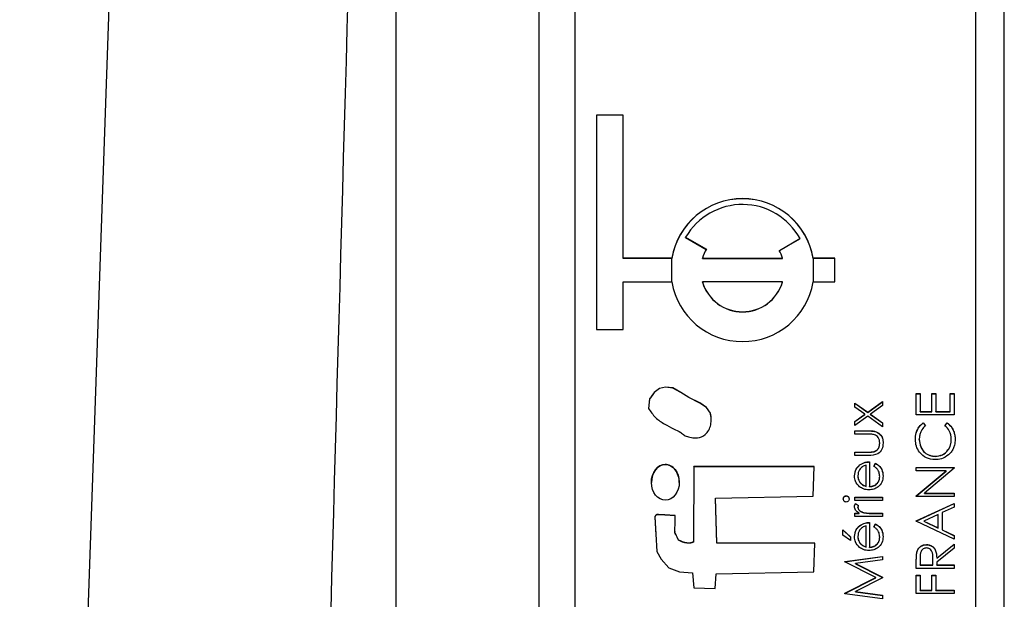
# Model space of a CAD drawing. Header units: millimetres. Extents: x 358 to 1311, y -31 to 892.
# Tile 17 of 30: x 931 to 945, y 439 to 447. Entities that reach past the tile are written whole.
import ezdxf

# ---------------------------------------------------------------- set-up
doc = ezdxf.new("R2010")
doc.units = ezdxf.units.MM

msp = doc.modelspace()

# ---------------------------------------------------------------- linework, layer by layer
at = {"color": 7, "linetype": 'Continuous', "lineweight": 25}
for p, q in [((931.194, 411.33), (933.713, 483.49)), ((936.451, 470.363), (936.451, 426.649)), ((938.451, 427.363), (938.451, 468.363)), ((944.551, 467.855), (944.551, 427.872)), ((944.951, 427.872), (944.951, 467.855)), ((938.951, 465.856), (938.951, 429.871)), ((939.626, 445.664), (939.251, 445.664)), ((939.251, 445.664), (939.251, 442.666)), ((939.626, 445.661), (939.251, 445.661)), ((939.626, 443.665), (939.626, 445.664)), ((940.499, 443.957), (940.788, 443.79)), ((940.499, 443.954), (940.499, 443.957)), ((940.499, 443.954), (940.787, 443.788)), ((941.808, 443.773), (942.096, 443.94)), ((941.809, 443.771), (942.096, 443.937)), ((942.096, 443.937), (942.096, 443.94)), ((940.307, 443.665), (939.626, 443.665)), ((939.626, 443.662), (939.626, 443.665)), ((940.307, 443.662), (939.626, 443.662)), ((940.307, 443.662), (940.307, 443.665)), ((940.734, 443.662), (940.734, 443.665)), ((940.734, 443.665), (941.852, 443.665)), ((940.734, 443.662), (941.852, 443.662)), ((941.852, 443.662), (941.852, 443.665)), ((942.585, 443.665), (942.279, 443.665)), ((942.279, 443.662), (942.279, 443.665)), ((942.585, 443.662), (942.279, 443.662)), ((942.585, 443.332), (942.585, 443.665)), ((939.626, 442.666), (939.626, 443.332)), ((939.626, 443.332), (940.307, 443.332)), ((941.852, 443.332), (940.734, 443.332)), ((940.734, 443.329), (940.734, 443.332)), ((941.852, 443.329), (941.852, 443.332)), ((942.279, 443.332), (942.585, 443.332)), ((939.251, 442.666), (939.626, 442.666)), ((943.722, 441.772), (943.776, 441.772)), ((943.722, 441.474), (943.722, 441.772)), ((943.722, 441.769), (943.776, 441.769)), ((943.776, 441.772), (943.776, 441.521)), ((943.939, 441.772), (943.993, 441.772)), ((943.939, 441.521), (943.939, 441.772)), ((943.939, 441.769), (943.993, 441.769)), ((943.993, 441.772), (943.993, 441.521)), ((944.197, 441.772), (944.251, 441.772)), ((944.197, 441.521), (944.197, 441.772)), ((944.197, 441.769), (944.251, 441.769)), ((944.251, 441.772), (944.251, 441.474)), ((942.865, 441.64), (943.044, 441.513)), ((942.865, 441.584), (942.865, 441.64)), ((942.865, 441.637), (943.044, 441.51)), ((943.044, 441.513), (943.251, 441.661)), ((943.044, 441.51), (943.251, 441.658)), ((943.251, 441.661), (943.251, 441.604)), ((940.844, 441.497), (940.844, 441.5)), ((943.004, 441.484), (942.865, 441.584)), ((943.044, 441.51), (943.044, 441.513)), ((943.251, 441.604), (943.083, 441.484)), ((943.776, 441.521), (943.939, 441.521)), ((943.776, 441.518), (943.776, 441.521)), ((943.776, 441.518), (943.939, 441.518)), ((943.939, 441.518), (943.939, 441.521)), ((943.993, 441.521), (944.197, 441.521)), ((943.993, 441.518), (943.993, 441.521)), ((943.993, 441.518), (944.197, 441.518)), ((944.197, 441.518), (944.197, 441.521)), ((942.865, 441.385), (943.004, 441.484)), ((942.865, 441.382), (943.004, 441.481)), ((943.044, 441.456), (942.865, 441.328)), ((942.865, 441.328), (942.865, 441.385)), ((943.004, 441.481), (943.004, 441.484)), ((943.251, 441.308), (943.044, 441.456)), ((943.083, 441.484), (943.251, 441.365)), ((943.083, 441.481), (943.083, 441.484)), ((943.083, 441.481), (943.251, 441.362)), ((943.251, 441.365), (943.251, 441.308)), ((944.251, 441.474), (943.722, 441.474)), ((943.819, 441.365), (943.851, 441.324)), ((943.819, 441.362), (943.819, 441.365)), ((943.819, 441.362), (943.851, 441.321)), ((944.122, 441.324), (944.154, 441.365)), ((944.122, 441.321), (944.154, 441.362)), ((944.154, 441.362), (944.154, 441.365)), ((942.865, 441.254), (943.053, 441.254)), ((942.865, 441.206), (942.865, 441.254)), ((942.865, 441.251), (943.053, 441.251)), ((943.053, 441.251), (943.053, 441.254)), ((943.044, 441.206), (942.865, 441.206)), ((943.211, 441.079), (943.211, 441.082)), ((943.763, 441.128), (943.763, 441.131)), ((944.211, 441.132), (944.211, 441.135)), ((942.865, 440.955), (943.044, 440.955)), ((942.865, 440.908), (942.865, 440.955)), ((942.865, 440.952), (943.044, 440.952)), ((943.044, 440.952), (943.044, 440.955)), ((943.134, 440.96), (943.134, 440.963)), ((943.049, 440.908), (942.865, 440.908)), ((943.068, 440.82), (943.068, 440.474)), ((943.129, 440.757), (943.151, 440.799)), ((943.151, 440.797), (943.151, 440.799)), ((943.987, 440.894), (943.987, 440.897)), ((940.612, 440.754), (940.607, 439.698)), ((940.612, 440.751), (940.607, 439.696)), ((942.293, 440.754), (940.612, 440.754)), ((940.612, 440.751), (940.612, 440.754)), ((942.293, 440.751), (940.612, 440.751)), ((942.282, 440.338), (942.293, 440.754)), ((942.934, 440.775), (942.934, 440.778)), ((943.021, 440.479), (943.021, 440.772)), ((943.129, 440.754), (943.151, 440.797)), ((943.722, 440.741), (944.251, 440.741)), ((943.722, 440.694), (943.722, 440.741)), ((943.722, 440.738), (944.251, 440.738)), ((944.139, 440.694), (943.722, 440.694)), ((943.722, 440.344), (944.139, 440.694)), ((943.722, 440.341), (944.139, 440.691)), ((944.251, 440.73), (943.836, 440.382)), ((944.139, 440.691), (944.139, 440.694)), ((944.251, 440.741), (944.251, 440.73)), ((942.905, 440.622), (942.905, 440.625)), ((942.942, 440.522), (942.942, 440.525)), ((943.211, 440.612), (943.211, 440.615)), ((943.021, 440.476), (943.021, 440.479)), ((943.068, 440.471), (943.068, 440.474)), ((940.914, 440.311), (942.282, 440.338)), ((940.934, 439.687), (940.914, 440.311)), ((940.914, 440.308), (940.914, 440.311)), ((940.934, 439.684), (940.914, 440.308)), ((942.743, 440.342), (942.743, 440.345)), ((942.865, 440.325), (943.251, 440.325)), ((942.865, 440.277), (942.865, 440.325)), ((942.865, 440.322), (943.251, 440.322)), ((943.251, 440.277), (942.865, 440.277)), ((943.251, 440.325), (943.251, 440.277)), ((943.722, 440.334), (943.722, 440.344)), ((944.251, 440.334), (943.722, 440.334)), ((943.836, 440.382), (944.251, 440.382)), ((943.836, 440.379), (943.836, 440.382)), ((943.836, 440.379), (944.251, 440.379)), ((944.251, 440.382), (944.251, 440.334)), ((942.871, 440.237), (942.912, 440.211)), ((942.871, 440.234), (942.871, 440.237)), ((942.871, 440.234), (942.912, 440.208)), ((942.905, 440.183), (942.905, 440.186)), ((942.989, 440.107), (942.989, 440.109)), ((943.722, 439.995), (944.251, 440.239)), ((943.722, 439.992), (944.251, 440.237)), ((944.251, 440.188), (944.082, 440.11)), ((944.082, 440.11), (944.082, 439.87)), ((944.251, 440.239), (944.251, 440.188)), ((940.35, 440.015), (940.351, 440.065)), ((940.351, 440.065), (940.351, 440.068)), ((942.865, 440.101), (942.922, 440.101)), ((942.865, 440.054), (942.865, 440.101)), ((942.865, 440.098), (942.922, 440.098)), ((943.251, 440.054), (942.865, 440.054)), ((942.922, 440.098), (942.922, 440.101)), ((943.068, 439.972), (943.068, 439.626)), ((943.121, 440.101), (943.251, 440.101)), ((943.121, 440.098), (943.121, 440.101)), ((943.121, 440.098), (943.251, 440.098)), ((943.251, 440.101), (943.251, 440.054)), ((943.722, 439.989), (943.722, 439.995)), ((944.251, 439.738), (943.722, 439.989)), ((944.027, 440.085), (943.825, 439.991)), ((943.825, 439.988), (943.825, 439.991)), ((943.825, 439.991), (944.027, 439.896)), ((943.825, 439.988), (944.027, 439.893)), ((944.027, 439.896), (944.027, 440.085)), ((940.347, 439.846), (940.347, 439.843)), ((942.695, 439.87), (942.804, 439.769)), ((942.695, 439.796), (942.695, 439.87)), ((942.695, 439.867), (942.804, 439.766)), ((942.934, 439.927), (942.934, 439.93)), ((943.021, 439.631), (943.021, 439.925)), ((943.129, 439.91), (943.151, 439.952)), ((943.129, 439.907), (943.151, 439.949)), ((943.151, 439.949), (943.151, 439.952)), ((944.027, 439.893), (944.027, 439.896)), ((944.082, 439.87), (944.251, 439.789)), ((944.082, 439.867), (944.082, 439.87)), ((944.082, 439.867), (944.251, 439.787)), ((940.398, 439.723), (940.398, 439.726)), ((940.607, 439.696), (940.607, 439.698)), ((942.804, 439.721), (942.695, 439.796)), ((942.804, 439.769), (942.804, 439.721)), ((942.905, 439.774), (942.905, 439.777)), ((943.211, 439.764), (943.211, 439.767)), ((944.251, 439.789), (944.251, 439.738)), ((942.302, 439.684), (940.934, 439.687)), ((940.934, 439.684), (940.934, 439.687)), ((942.302, 439.681), (940.934, 439.684)), ((942.291, 439.282), (942.302, 439.684)), ((942.942, 439.674), (942.942, 439.677)), ((943.021, 439.628), (943.021, 439.631)), ((943.068, 439.623), (943.068, 439.626)), ((943.864, 439.66), (943.864, 439.663)), ((944.007, 439.475), (944.251, 439.67)), ((944.007, 439.473), (944.251, 439.667)), ((944.251, 439.611), (944.007, 439.417)), ((944.251, 439.67), (944.251, 439.611)), ((942.722, 439.427), (943.251, 439.497)), ((942.722, 439.424), (943.251, 439.495)), ((942.722, 439.42), (942.722, 439.427)), ((943.251, 439.45), (942.871, 439.399)), ((943.251, 439.497), (943.251, 439.45)), ((943.722, 439.331), (943.722, 439.437)), ((943.729, 439.554), (943.729, 439.556)), ((943.776, 439.477), (943.776, 439.378)), ((943.953, 439.378), (943.954, 439.475)), ((943.953, 439.375), (943.954, 439.472)), ((943.954, 439.475), (943.954, 439.477)), ((943.954, 439.472), (943.954, 439.475)), ((944.007, 439.473), (944.007, 439.475)), ((943.156, 439.202), (942.722, 439.42)), ((942.871, 439.399), (943.251, 439.208)), ((942.871, 439.396), (942.871, 439.399)), ((942.871, 439.396), (943.251, 439.205)), ((944.251, 439.331), (943.722, 439.331)), ((943.776, 439.378), (943.953, 439.378)), ((943.776, 439.375), (943.776, 439.378)), ((943.776, 439.375), (943.953, 439.375)), ((943.953, 439.375), (943.953, 439.378)), ((944.007, 439.417), (944.007, 439.378)), ((944.007, 439.378), (944.251, 439.378)), ((944.007, 439.375), (944.007, 439.378)), ((944.007, 439.375), (944.251, 439.375)), ((944.251, 439.378), (944.251, 439.331)), ((940.596, 439.267), (940.612, 439.059)), ((940.91, 439.047), (940.923, 439.255)), ((940.923, 439.255), (942.291, 439.282)), ((942.722, 438.984), (943.156, 439.202)), ((942.722, 438.981), (943.156, 439.2)), ((943.251, 439.197), (942.87, 439.006)), ((943.156, 439.2), (943.156, 439.202)), ((943.251, 439.208), (943.251, 439.197)), ((943.722, 439.236), (943.776, 439.236)), ((943.722, 438.978), (943.722, 439.236)), ((943.722, 439.233), (943.776, 439.233)), ((943.776, 439.236), (943.776, 439.026)), ((943.939, 439.236), (943.993, 439.236)), ((943.939, 439.026), (943.939, 439.236)), ((943.939, 439.233), (943.993, 439.233)), ((943.993, 439.236), (943.993, 439.026)), ((940.612, 439.059), (940.91, 439.047)), ((943.776, 439.026), (943.939, 439.026)), ((943.776, 439.023), (943.776, 439.026)), ((943.776, 439.023), (943.939, 439.023)), ((943.939, 439.023), (943.939, 439.026)), ((943.993, 439.026), (944.251, 439.026)), ((943.993, 439.023), (943.993, 439.026)), ((943.993, 439.023), (944.251, 439.023)), ((944.251, 439.026), (944.251, 438.978)), ((942.722, 438.977), (942.722, 438.984)), ((943.251, 438.907), (942.722, 438.977)), ((942.87, 439.006), (943.251, 438.955)), ((942.87, 439.003), (942.87, 439.006)), ((942.87, 439.003), (943.251, 438.952)), ((943.251, 438.955), (943.251, 438.907)), ((944.251, 438.978), (943.722, 438.978))]:
    msp.add_line(p, q, dxfattribs=at)
at = {"color": 8, "linetype": 'Continuous', "lineweight": 25}
for p, q in [((940.307, 443.332), (940.307, 443.662)), ((942.279, 443.662), (942.279, 443.332))]:
    msp.add_line(p, q, dxfattribs=at)
at = {"color": 7, "linetype": 'Continuous', "lineweight": 25, "flags": 128}
for points in [[(940.844, 441.5), (940.788, 441.58), (940.695, 441.643), (940.544, 441.72), (940.431, 441.79), (940.32, 441.852), (940.215, 441.864), (940.134, 441.846), (940.061, 441.79), (940.032, 441.751), (940.019, 441.732), (940.009, 441.715), (940.001, 441.708), (939.996, 441.704), (939.995, 441.702), (939.994, 441.701), (939.994, 441.701), (939.994, 441.7), (939.994, 441.7), (939.994, 441.7), (939.994, 441.7), (939.994, 441.7), (939.994, 441.7), (939.98, 441.566)], [(940.844, 441.497), (940.788, 441.577), (940.695, 441.64), (940.544, 441.717), (940.431, 441.787), (940.32, 441.849), (940.215, 441.861), (940.134, 441.843), (940.061, 441.787), (940.032, 441.748), (940.019, 441.729), (940.009, 441.712), (940.001, 441.705), (939.996, 441.701), (939.995, 441.699), (939.994, 441.698), (939.994, 441.698), (939.994, 441.697), (939.994, 441.697), (939.994, 441.697), (939.994, 441.697), (939.994, 441.697), (939.994, 441.697), (939.98, 441.563)], [(940.351, 440.068), (940.209, 440.077), (940.147, 440.08), (940.119, 440.081), (940.098, 440.081), (940.087, 440.078), (940.078, 440.071), (940.071, 440.06), (940.069, 440.055), (940.068, 440.052), (940.068, 440.051), (940.068, 440.051), (940.068, 440.051), (940.068, 440.051), (940.068, 440.051), (940.068, 440.051), (940.068, 440.051), (940.068, 440.051), (940.097, 439.568), (940.155, 439.461), (940.264, 439.338), (940.415, 439.281), (940.596, 439.267)], [(940.351, 440.065), (940.209, 440.074), (940.147, 440.077), (940.119, 440.078), (940.098, 440.078), (940.087, 440.075), (940.078, 440.068), (940.071, 440.057), (940.069, 440.052), (940.068, 440.049), (940.068, 440.048), (940.068, 440.048), (940.068, 440.048), (940.068, 440.048), (940.068, 440.048), (940.068, 440.048), (940.068, 440.048), (940.068, 440.048), (940.083, 439.799)]]:
    msp.add_lwpolyline(points, dxfattribs=at)
at = {"color": 7, "linetype": 'Continuous', "lineweight": 25}
for centre, radius, start, end in [((941.293, 443.498), 1, 9.6146, 170.3854), ((941.293, 443.495), 1, 9.6146, 170.3854), ((941.293, 443.498), 0.917, 28.7987, 149.9807), ((941.293, 443.499), 0.583, 149.989, 163.3914), ((941.293, 443.499), 0.583, 16.6085, 28.0912), ((941.293, 443.499), 1, 189.6146, 350.3854), ((941.293, 443.499), 0.583, 196.6222, 343.3778), ((941.293, 443.496), 0.583, 196.6222, 343.3778)]:
    msp.add_arc(centre, radius, start, end, dxfattribs=at)
msp.add_ellipse((940.215, 440.533), major_axis=(-0.002, 0.251), ratio=0.776382, dxfattribs=at)
for start_param, end_param in [(6.283171, 7.843206), (4.701613, 6.283171)]:
    msp.add_ellipse((940.215, 440.53), major_axis=(-0.002, 0.251), ratio=0.776382, start_param=start_param, end_param=end_param, dxfattribs=at)
for points, knots in [([(936.921, 487.865), (936.679, 479.312), (936.165, 461.137), (935.451, 435.625), (934.919, 416.557), (934.657, 407.112), (934.598, 405.003)], [0, 0, 0, 0, 0.309676, 0.658035, 0.923643, 1, 1, 1, 1]), ([(939.98, 441.566), (940.01, 441.521), (940.07, 441.431), (940.201, 441.348), (940.321, 441.283), (940.419, 441.241), (940.478, 441.188), (940.531, 441.166), (940.58, 441.159), (940.621, 441.154), (940.688, 441.154), (940.767, 441.185), (940.825, 441.26), (940.852, 441.338), (940.86, 441.42), (940.849, 441.473), (940.844, 441.5)], [0, 0, 0, 0, 0.1275271, 0.2522622, 0.3641037, 0.452112, 0.5020086, 0.5515383, 0.5851242, 0.6185653, 0.651733, 0.7436891, 0.8065278, 0.8709837, 0.9364098, 1, 1, 1, 1]), ([(940.855, 441.405), (940.856, 441.409), (940.859, 441.44), (940.851, 441.47), (940.844, 441.497)], [0, 0, 0, 0, 0.129202, 1, 1, 1, 1]), ([(943.709, 441.134), (943.711, 441.165), (943.714, 441.214), (943.741, 441.279), (943.774, 441.328), (943.804, 441.353), (943.819, 441.365)], [0, 0, 0, 0, 0.33969, 0.55984, 0.77993, 1, 1, 1, 1]), ([(943.709, 441.131), (943.711, 441.162), (943.714, 441.212), (943.741, 441.276), (943.774, 441.325), (943.804, 441.35), (943.819, 441.362)], [0, 0, 0, 0, 0.33969, 0.55984, 0.77993, 1, 1, 1, 1]), ([(944.154, 441.365), (944.176, 441.345), (944.214, 441.312), (944.245, 441.25), (944.262, 441.193), (944.264, 441.154), (944.265, 441.135)], [0, 0, 0, 0, 0.339341, 0.559515, 0.77972, 1, 1, 1, 1]), ([(944.154, 441.362), (944.176, 441.342), (944.214, 441.309), (944.245, 441.247), (944.262, 441.191), (944.264, 441.152), (944.265, 441.132)], [0, 0, 0, 0, 0.339341, 0.559515, 0.77972, 1, 1, 1, 1]), ([(943.053, 441.254), (943.082, 441.253), (943.139, 441.253), (943.215, 441.215), (943.254, 441.149), (943.257, 441.104), (943.258, 441.081)], [0, 0, 0, 0, 0.281501, 0.559646, 0.779298, 1, 1, 1, 1]), ([(943.053, 441.251), (943.082, 441.25), (943.139, 441.25), (943.215, 441.212), (943.254, 441.146), (943.257, 441.101), (943.258, 441.078)], [0, 0, 0, 0, 0.281501, 0.559646, 0.779298, 1, 1, 1, 1]), ([(943.851, 441.324), (943.833, 441.306), (943.803, 441.278), (943.778, 441.226), (943.765, 441.18), (943.764, 441.147), (943.763, 441.131)], [0, 0, 0, 0, 0.3393271, 0.5594657, 0.7797271, 1, 1, 1, 1]), ([(944.211, 441.135), (944.206, 441.176), (944.197, 441.249), (944.145, 441.301), (944.122, 441.324)], [0, 0, 0, 0, 0.5587722, 1, 1, 1, 1]), ([(943.138, 441.198), (943.121, 441.201), (943.09, 441.207), (943.058, 441.206), (943.044, 441.206)], [0, 0, 0, 0, 0.559371, 1, 1, 1, 1]), ([(943.258, 441.081), (943.256, 441.052), (943.251, 440.993), (943.174, 440.911), (943.097, 440.909), (943.049, 440.908)], [0, 0, 0, 0, 0.28097, 0.559785, 1, 1, 1, 1]), ([(943.134, 440.963), (943.147, 440.969), (943.173, 440.98), (943.204, 441.023), (943.208, 441.059), (943.211, 441.082)], [0, 0, 0, 0, 0.280117, 0.560544, 1, 1, 1, 1]), ([(943.134, 440.96), (943.147, 440.966), (943.173, 440.978), (943.204, 441.02), (943.208, 441.056), (943.211, 441.079)], [0, 0, 0, 0, 0.2801167, 0.5605444, 1, 1, 1, 1]), ([(943.211, 441.082), (943.21, 441.095), (943.208, 441.123), (943.192, 441.158), (943.168, 441.185), (943.148, 441.194), (943.138, 441.198)], [0, 0, 0, 0, 0.28027, 0.560007, 0.780074, 1, 1, 1, 1]), ([(943.984, 440.85), (943.942, 440.855), (943.859, 440.864), (943.768, 440.942), (943.716, 441.037), (943.711, 441.102), (943.709, 441.134)], [0, 0, 0, 0, 0.279512, 0.55908, 0.779374, 1, 1, 1, 1]), ([(943.763, 441.131), (943.767, 441.098), (943.774, 441.03), (943.832, 440.951), (943.907, 440.904), (943.961, 440.9), (943.987, 440.897)], [0, 0, 0, 0, 0.279856, 0.559519, 0.779686, 1, 1, 1, 1]), ([(943.763, 441.128), (943.767, 441.095), (943.774, 441.027), (943.832, 440.948), (943.907, 440.902), (943.961, 440.897), (943.987, 440.894)], [0, 0, 0, 0, 0.279856, 0.559519, 0.779686, 1, 1, 1, 1]), ([(943.987, 440.897), (944.021, 440.901), (944.09, 440.909), (944.164, 440.976), (944.205, 441.054), (944.209, 441.108), (944.211, 441.135)], [0, 0, 0, 0, 0.279434, 0.558921, 0.779283, 1, 1, 1, 1]), ([(943.987, 440.894), (944.021, 440.898), (944.09, 440.906), (944.164, 440.973), (944.205, 441.051), (944.209, 441.105), (944.211, 441.132)], [0, 0, 0, 0, 0.279434, 0.558921, 0.779283, 1, 1, 1, 1]), ([(944.265, 441.135), (944.263, 441.107), (944.261, 441.061), (944.239, 441.001), (944.211, 440.954), (944.185, 440.929), (944.172, 440.917)], [0, 0, 0, 0, 0.339838, 0.559927, 0.779959, 1, 1, 1, 1]), ([(943.044, 440.955), (943.061, 440.955), (943.091, 440.955), (943.121, 440.961), (943.134, 440.963)], [0, 0, 0, 0, 0.5603768, 1, 1, 1, 1]), ([(943.044, 440.952), (943.061, 440.952), (943.091, 440.952), (943.121, 440.958), (943.134, 440.96)], [0, 0, 0, 0, 0.560377, 1, 1, 1, 1]), ([(942.934, 440.778), (942.957, 440.792), (942.999, 440.816), (943.047, 440.819), (943.068, 440.82)], [0, 0, 0, 0, 0.5588968, 1, 1, 1, 1]), ([(942.934, 440.775), (942.957, 440.789), (942.999, 440.813), (943.047, 440.816), (943.068, 440.817)], [0, 0, 0, 0, 0.558897, 1, 1, 1, 1]), ([(943.151, 440.799), (943.169, 440.789), (943.204, 440.767), (943.249, 440.706), (943.255, 440.653), (943.258, 440.621)], [0, 0, 0, 0, 0.280919, 0.561407, 1, 1, 1, 1]), ([(944.172, 440.917), (944.14, 440.895), (944.083, 440.856), (944.014, 440.852), (943.984, 440.85)], [0, 0, 0, 0, 0.5590286, 1, 1, 1, 1]), ([(942.858, 440.622), (942.862, 440.656), (942.869, 440.718), (942.914, 440.759), (942.934, 440.778)], [0, 0, 0, 0, 0.558919, 1, 1, 1, 1]), ([(942.858, 440.619), (942.862, 440.654), (942.869, 440.715), (942.914, 440.756), (942.934, 440.775)], [0, 0, 0, 0, 0.558919, 1, 1, 1, 1]), ([(943.021, 440.772), (943.002, 440.767), (942.966, 440.755), (942.929, 440.714), (942.909, 440.669), (942.906, 440.639), (942.905, 440.625)], [0, 0, 0, 0, 0.2801382, 0.5591944, 0.7795977, 1, 1, 1, 1]), ([(943.211, 440.615), (943.209, 440.634), (943.206, 440.667), (943.186, 440.707), (943.16, 440.736), (943.14, 440.75), (943.129, 440.757)], [0, 0, 0, 0, 0.339465, 0.559626, 0.779498, 1, 1, 1, 1]), ([(943.151, 440.797), (943.169, 440.786), (943.204, 440.764), (943.249, 440.703), (943.255, 440.65), (943.258, 440.618)], [0, 0, 0, 0, 0.280919, 0.561407, 1, 1, 1, 1]), ([(942.93, 440.471), (942.907, 440.495), (942.865, 440.537), (942.86, 440.596), (942.858, 440.622)], [0, 0, 0, 0, 0.558577, 1, 1, 1, 1]), ([(942.905, 440.625), (942.907, 440.604), (942.91, 440.567), (942.932, 440.538), (942.942, 440.525)], [0, 0, 0, 0, 0.559458, 1, 1, 1, 1]), ([(942.905, 440.622), (942.907, 440.601), (942.91, 440.564), (942.932, 440.535), (942.942, 440.522)], [0, 0, 0, 0, 0.559458, 1, 1, 1, 1]), ([(942.942, 440.525), (942.955, 440.513), (942.978, 440.493), (943.008, 440.483), (943.021, 440.479)], [0, 0, 0, 0, 0.558795, 1, 1, 1, 1]), ([(943.258, 440.621), (943.255, 440.592), (943.25, 440.533), (943.194, 440.47), (943.128, 440.433), (943.082, 440.429), (943.059, 440.426)], [0, 0, 0, 0, 0.279885, 0.558859, 0.779462, 1, 1, 1, 1]), ([(943.068, 440.474), (943.089, 440.476), (943.131, 440.481), (943.178, 440.519), (943.207, 440.566), (943.209, 440.599), (943.211, 440.615)], [0, 0, 0, 0, 0.279963, 0.559359, 0.779526, 1, 1, 1, 1]), ([(943.068, 440.471), (943.089, 440.473), (943.131, 440.478), (943.178, 440.516), (943.207, 440.563), (943.209, 440.596), (943.211, 440.612)], [0, 0, 0, 0, 0.279963, 0.559359, 0.779526, 1, 1, 1, 1]), ([(943.059, 440.426), (943.033, 440.429), (942.986, 440.433), (942.947, 440.459), (942.93, 440.471)], [0, 0, 0, 0, 0.559427, 1, 1, 1, 1]), ([(942.942, 440.522), (942.955, 440.51), (942.978, 440.49), (943.008, 440.48), (943.021, 440.476)], [0, 0, 0, 0, 0.558795, 1, 1, 1, 1]), ([(942.702, 440.301), (942.702, 440.307), (942.704, 440.32), (942.714, 440.334), (942.728, 440.344), (942.738, 440.345), (942.743, 440.345)], [0, 0, 0, 0, 0.279869, 0.559866, 0.779911, 1, 1, 1, 1]), ([(942.702, 440.298), (942.702, 440.304), (942.704, 440.317), (942.714, 440.331), (942.728, 440.341), (942.738, 440.342), (942.743, 440.342)], [0, 0, 0, 0, 0.279869, 0.559866, 0.779911, 1, 1, 1, 1]), ([(942.743, 440.257), (942.736, 440.258), (942.724, 440.26), (942.711, 440.272), (942.703, 440.286), (942.702, 440.296), (942.702, 440.301)], [0, 0, 0, 0, 0.279289, 0.558897, 0.779452, 1, 1, 1, 1]), ([(942.743, 440.345), (942.749, 440.344), (942.761, 440.342), (942.774, 440.33), (942.782, 440.316), (942.783, 440.306), (942.783, 440.301)], [0, 0, 0, 0, 0.27916, 0.558862, 0.779356, 1, 1, 1, 1]), ([(942.743, 440.342), (942.749, 440.341), (942.761, 440.339), (942.774, 440.327), (942.782, 440.313), (942.783, 440.303), (942.783, 440.298)], [0, 0, 0, 0, 0.2791599, 0.5588624, 0.7793557, 1, 1, 1, 1]), ([(942.783, 440.301), (942.783, 440.295), (942.781, 440.282), (942.771, 440.268), (942.757, 440.259), (942.748, 440.258), (942.743, 440.257)], [0, 0, 0, 0, 0.279784, 0.559698, 0.779921, 1, 1, 1, 1]), ([(942.858, 440.195), (942.859, 440.204), (942.861, 440.218), (942.868, 440.231), (942.871, 440.237)], [0, 0, 0, 0, 0.559243, 1, 1, 1, 1]), ([(942.858, 440.192), (942.859, 440.201), (942.861, 440.215), (942.868, 440.228), (942.871, 440.234)], [0, 0, 0, 0, 0.559243, 1, 1, 1, 1]), ([(942.922, 440.101), (942.903, 440.114), (942.878, 440.133), (942.86, 440.169), (942.859, 440.187), (942.858, 440.195)], [0, 0, 0, 0, 0.5587877, 0.7794811, 1, 1, 1, 1]), ([(942.912, 440.211), (942.91, 440.206), (942.907, 440.198), (942.906, 440.19), (942.905, 440.186)], [0, 0, 0, 0, 0.560396, 1, 1, 1, 1]), ([(942.905, 440.186), (942.908, 440.175), (942.913, 440.153), (942.944, 440.124), (942.972, 440.115), (942.989, 440.109)], [0, 0, 0, 0, 0.278336, 0.558768, 1, 1, 1, 1]), ([(942.905, 440.183), (942.908, 440.172), (942.913, 440.15), (942.944, 440.121), (942.972, 440.112), (942.989, 440.107)], [0, 0, 0, 0, 0.278336, 0.558768, 1, 1, 1, 1]), ([(942.989, 440.109), (943.013, 440.106), (943.057, 440.101), (943.102, 440.101), (943.121, 440.101)], [0, 0, 0, 0, 0.559636, 1, 1, 1, 1]), ([(940.398, 439.726), (940.386, 439.753), (940.37, 439.79), (940.341, 439.844), (940.357, 439.934), (940.353, 440.011), (940.351, 440.068)], [0, 0, 0, 0, 0.254867, 0.341367, 0.507922, 1, 1, 1, 1]), ([(942.934, 439.93), (942.957, 439.944), (942.999, 439.968), (943.047, 439.971), (943.068, 439.972)], [0, 0, 0, 0, 0.558897, 1, 1, 1, 1]), ([(942.989, 440.107), (943.013, 440.103), (943.057, 440.098), (943.102, 440.098), (943.121, 440.098)], [0, 0, 0, 0, 0.559636, 1, 1, 1, 1]), ([(940.398, 439.723), (940.387, 439.751), (940.372, 439.787), (940.347, 439.826), (940.348, 439.839), (940.348, 439.843)], [0, 0, 0, 0, 0.688573, 0.92227, 1, 1, 1, 1]), ([(942.858, 439.774), (942.862, 439.809), (942.869, 439.87), (942.914, 439.912), (942.934, 439.93)], [0, 0, 0, 0, 0.558919, 1, 1, 1, 1]), ([(942.858, 439.771), (942.862, 439.806), (942.869, 439.867), (942.914, 439.909), (942.934, 439.927)], [0, 0, 0, 0, 0.558919, 1, 1, 1, 1]), ([(943.021, 439.925), (943.002, 439.919), (942.966, 439.907), (942.929, 439.867), (942.909, 439.822), (942.906, 439.792), (942.905, 439.777)], [0, 0, 0, 0, 0.280138, 0.559194, 0.779598, 1, 1, 1, 1]), ([(942.934, 439.927), (942.957, 439.941), (942.999, 439.966), (943.047, 439.968), (943.068, 439.969)], [0, 0, 0, 0, 0.558897, 1, 1, 1, 1]), ([(943.211, 439.767), (943.209, 439.787), (943.206, 439.819), (943.186, 439.86), (943.16, 439.888), (943.14, 439.902), (943.129, 439.91)], [0, 0, 0, 0, 0.339465, 0.559626, 0.779498, 1, 1, 1, 1]), ([(943.151, 439.952), (943.169, 439.941), (943.204, 439.919), (943.249, 439.859), (943.255, 439.806), (943.258, 439.773)], [0, 0, 0, 0, 0.280919, 0.5614069, 1, 1, 1, 1]), ([(943.151, 439.949), (943.169, 439.938), (943.204, 439.917), (943.249, 439.856), (943.255, 439.803), (943.258, 439.77)], [0, 0, 0, 0, 0.280919, 0.561407, 1, 1, 1, 1]), ([(940.607, 439.698), (940.593, 439.694), (940.564, 439.683), (940.49, 439.684), (940.436, 439.709), (940.398, 439.726)], [0, 0, 0, 0, 0.1990812, 0.4268053, 1, 1, 1, 1]), ([(940.607, 439.696), (940.593, 439.691), (940.564, 439.68), (940.49, 439.681), (940.436, 439.706), (940.398, 439.723)], [0, 0, 0, 0, 0.199081, 0.426805, 1, 1, 1, 1]), ([(942.93, 439.623), (942.907, 439.647), (942.865, 439.69), (942.86, 439.748), (942.858, 439.774)], [0, 0, 0, 0, 0.558577, 1, 1, 1, 1]), ([(942.905, 439.777), (942.907, 439.756), (942.91, 439.72), (942.932, 439.69), (942.942, 439.677)], [0, 0, 0, 0, 0.559458, 1, 1, 1, 1]), ([(942.905, 439.774), (942.907, 439.753), (942.91, 439.717), (942.932, 439.687), (942.942, 439.674)], [0, 0, 0, 0, 0.559458, 1, 1, 1, 1]), ([(943.258, 439.773), (943.255, 439.744), (943.25, 439.685), (943.194, 439.622), (943.128, 439.585), (943.082, 439.581), (943.059, 439.579)], [0, 0, 0, 0, 0.279885, 0.558859, 0.779462, 1, 1, 1, 1]), ([(943.068, 439.626), (943.089, 439.629), (943.131, 439.634), (943.178, 439.671), (943.207, 439.718), (943.209, 439.751), (943.211, 439.767)], [0, 0, 0, 0, 0.279963, 0.559359, 0.779526, 1, 1, 1, 1]), ([(943.068, 439.623), (943.089, 439.626), (943.131, 439.631), (943.178, 439.668), (943.207, 439.715), (943.209, 439.748), (943.211, 439.764)], [0, 0, 0, 0, 0.279963, 0.559359, 0.779526, 1, 1, 1, 1]), ([(943.059, 439.579), (943.033, 439.581), (942.986, 439.585), (942.947, 439.612), (942.93, 439.623)], [0, 0, 0, 0, 0.559427, 1, 1, 1, 1]), ([(942.942, 439.677), (942.955, 439.666), (942.978, 439.645), (943.008, 439.636), (943.021, 439.631)], [0, 0, 0, 0, 0.558795, 1, 1, 1, 1]), ([(942.942, 439.674), (942.955, 439.663), (942.978, 439.642), (943.008, 439.633), (943.021, 439.628)], [0, 0, 0, 0, 0.558795, 1, 1, 1, 1]), ([(943.729, 439.556), (943.735, 439.573), (943.746, 439.606), (943.782, 439.641), (943.823, 439.66), (943.85, 439.662), (943.864, 439.663)], [0, 0, 0, 0, 0.279797, 0.5595, 0.779626, 1, 1, 1, 1]), ([(943.729, 439.554), (943.735, 439.57), (943.746, 439.603), (943.782, 439.638), (943.823, 439.657), (943.85, 439.659), (943.864, 439.66)], [0, 0, 0, 0, 0.2797971, 0.5594998, 0.7796265, 1, 1, 1, 1]), ([(943.864, 439.616), (943.856, 439.615), (943.84, 439.614), (943.819, 439.603), (943.801, 439.588), (943.775, 439.549), (943.776, 439.509), (943.776, 439.477)], [0, 0, 0, 0, 0.1253074, 0.250617, 0.3759543, 0.5012806, 1, 1, 1, 1]), ([(943.864, 439.663), (943.88, 439.662), (943.914, 439.659), (943.958, 439.633), (944.003, 439.573), (944.005, 439.516), (944.007, 439.475)], [0, 0, 0, 0, 0.18712, 0.373979, 0.560911, 1, 1, 1, 1]), ([(943.864, 439.66), (943.88, 439.659), (943.914, 439.656), (943.958, 439.63), (944.003, 439.57), (944.005, 439.513), (944.007, 439.473)], [0, 0, 0, 0, 0.18712, 0.373979, 0.560911, 1, 1, 1, 1]), ([(943.954, 439.475), (943.953, 439.508), (943.953, 439.548), (943.927, 439.588), (943.903, 439.609), (943.879, 439.613), (943.864, 439.616)], [0, 0, 0, 0, 0.499827, 0.625498, 0.751208, 1, 1, 1, 1]), ([(943.722, 439.437), (943.722, 439.459), (943.722, 439.499), (943.727, 439.539), (943.729, 439.556)], [0, 0, 0, 0, 0.5602397, 1, 1, 1, 1]), ([(943.722, 439.434), (943.722, 439.456), (943.722, 439.496), (943.727, 439.536), (943.729, 439.554)], [0, 0, 0, 0, 0.5602397, 1, 1, 1, 1])]:
    msp.add_open_spline(points, degree=3, knots=knots, dxfattribs=at)

doc.saveas('drawing.dxf')
